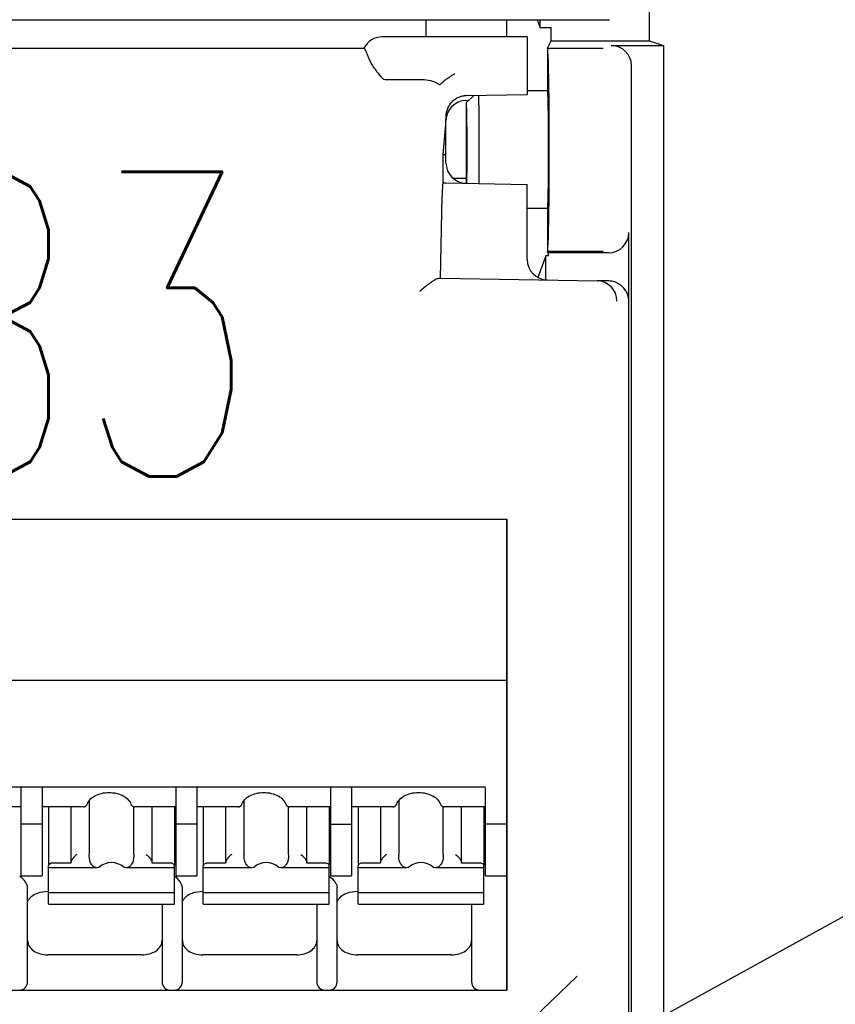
# Model space of a CAD drawing. Header units: millimetres. Extents: x -1 to 980, y -266 to 617.
# Tile 24 of 35: x 467 to 487, y 181 to 205. Entities that reach past the tile are written whole.
import ezdxf
from ezdxf import colors
from ezdxf.entities.mleader import LeaderData, LeaderLine
from ezdxf.math import Vec2, Vec3

# ---------------------------------------------------------------- set-up
doc = ezdxf.new("R2010")
doc.units = ezdxf.units.MM
doc.layers.get('0').update_dxf_attribs({"linetype": 'CONTINUOUS'})
for name, color, linetype in [('10', 3, 'CONTINUOUS'), ('11', 2, 'CONTINUOUS'), ('17', 6, 'CONTINUOUS'), ('19', 2, 'CONTINUOUS')]:
    doc.layers.add(name, color=color, linetype=linetype)
doc.styles.add('STANDARD1', font='romans.shx', dxfattribs={"width": 0.7, "bigfont": 'extfont.shx'})

# ---------------------------------------------------------------- blocks, each defined once
blk = doc.blocks.new('_OPEN30')
at = {"color": 0, "linetype": 'ByBlock'}
for p, q in [((-1, 0.2679), (0, 0)), ((0, 0), (-1, -0.2679)), ((0, 0), (-1, 0))]:
    blk.add_line(p, q, dxfattribs=at)

msp = doc.modelspace()

# ---------------------------------------------------------------- linework, layer by layer
at = {"layer": '10'}
for p, q in [((482.651, 224.386), (482.651, 204.483)), ((477.151, 205), (477.151, 204.576)), ((479.151, 204.576), (479.151, 205)), ((479.895, 205), (479.968, 204.801)), ((479.968, 204.801), (479.968, 205)), ((480.243, 204.801), (479.968, 204.801)), ((480.243, 204.483), (480.243, 204.801)), ((479.651, 204.576), (476.078, 204.576)), ((479.651, 204.576), (479.651, 203.16)), ((480.151, 204.3), (480.243, 204.483)), ((480.243, 204.483), (482.651, 204.483)), ((482.651, 204.483), (483.002, 204.366)), ((455.901, 204.3), (475.631, 204.3)), ((475.631, 204.3), (475.632, 204.3)), ((480.151, 204.3), (481.52, 204.3)), ((480.151, 204.3), (480.151, 203.25)), ((481.719, 204.366), (483.002, 204.366)), ((483.002, 204.366), (483.002, 166.281)), ((482.219, 166.781), (482.219, 203.867)), ((476.153, 203.523), (477.111, 203.523)), ((480.151, 203.25), (479.651, 203.25)), ((478.142, 203.131), (479.651, 203.16)), ((478.142, 203.009), (478.211, 203.01)), ((478.336, 203.135), (478.151, 202.95)), ((478.151, 202.95), (478.151, 200.972)), ((477.651, 201.472), (477.651, 202.518)), ((477.579, 201.68), (477.651, 202.422)), ((477.579, 201.68), (477.651, 201.68)), ((477.579, 200.98), (477.579, 201.68)), ((477.823, 201.095), (478.151, 201.095)), ((477.579, 200.98), (477.651, 200.98)), ((477.651, 200.98), (479.651, 200.945)), ((479.651, 199.091), (479.651, 200.945)), ((477.516, 198.637), (477.554, 200.652)), ((480.151, 200.35), (479.651, 200.35)), ((480.151, 200.35), (480.151, 199.3)), ((482.151, 100.5), (482.151, 199.756)), ((480.107, 199.181), (479.914, 198.652)), ((480.173, 199.181), (480.107, 199.181)), ((480.107, 198.594), (480.107, 199.181)), ((480.151, 199.3), (481.52, 199.3)), ((480.173, 199.256), (480.151, 199.3)), ((481.651, 199.256), (480.173, 199.256)), ((480.173, 199.181), (480.173, 199.256)), ((477.514, 198.636), (477.516, 198.637)), ((477.516, 198.637), (481.37, 198.57)), ((481.658, 198.565), (481.371, 198.57))]:
    msp.add_line(p, q, dxfattribs=at)
for centre, radius, start, end in [((476.078, 204.076), 0.5, 89.9988, 153.4289), ((486.147, 211.531), 12.847, 217.073, 217.3465), ((482.308, 208.606), 8.021, 217.3693, 217.5484), ((480.061, 206.878), 5.186, 217.5444, 218.0632), ((477.111, 203.471), 0.0524, 88.4401, 89.9814), ((478.151, 202.509), 0.5, 91, 178.9464), ((478.163, 202.045), 1.087, 91.0921, 91.53), ((478.151, 201.472), 0.5, 180, 269), ((480.151, 199.091), 0.5, 180, 269), ((481.361, 198.07), 0.5, 0.0479, 88.8055), ((481.65, 198.062), 0.503, 80.2913, 89.0441)]:
    msp.add_arc(centre, radius, start, end, dxfattribs=at)
for centre, major_axis, ratio, start_param, end_param in [((480.151, 201.8), (0, 2.5), 0.017455, -3.141593, 0), ((481.718, 203.866), (0.475, 0.158), 0.998478, -0.32105, 1.248833), ((480.151, 201.8), (0, 1.45), 0.017455, -3.141593, 0), ((481.65, 199.756), (0.475, -0.158), 0.998478, -1.248833, 0.32105), ((477.015, 198.646), (0.5, -0.009), 0.056888, -0.409454, -0.055869), ((480.862, 198.079), (0.696, 0.413), 0.382205, 0.551851, 0.554234), ((481.65, 198.065), (0.501, -0.009), 0.998629, 0.017429, 1.418333)]:
    msp.add_ellipse(centre, major_axis=major_axis, ratio=ratio, start_param=start_param, end_param=end_param, dxfattribs=at)
for points, knots in [([(475.632, 204.3), (475.634, 204.299), (475.638, 204.296), (475.644, 204.288), (475.651, 204.277), (475.659, 204.261), (475.668, 204.241), (475.683, 204.207), (475.704, 204.155), (475.735, 204.08), (475.775, 203.992), (475.827, 203.89), (475.87, 203.821), (475.897, 203.786)], [0, 0, 0, 0, 0.010589, 0.027149, 0.050439, 0.080707, 0.118045, 0.162489, 0.272712, 0.411313, 0.578251, 0.773879, 1, 1, 1, 1]), ([(475.978, 203.681), (475.989, 203.666), (476.013, 203.637), (476.043, 203.6), (476.07, 203.572), (476.1, 203.543), (476.131, 203.523), (476.153, 203.523)], [0, 0, 0, 0, 0.232233, 0.472047, 0.5957, 0.723178, 1, 1, 1, 1]), ([(477.113, 203.523), (477.182, 203.521), (477.286, 203.505), (477.409, 203.454), (477.464, 203.42), (477.488, 203.401)], [0, 0, 0, 0, 0.522224, 0.769325, 1, 1, 1, 1]), ([(477.87, 203.671), (477.851, 203.659), (477.813, 203.634), (477.739, 203.587), (477.655, 203.528), (477.579, 203.47), (477.529, 203.427), (477.508, 203.408), (477.498, 203.398)], [0, 0, 0, 0, 0.147492, 0.293553, 0.570879, 0.812025, 0.913561, 1, 1, 1, 1]), ([(477.488, 203.401), (477.489, 203.4), (477.491, 203.399), (477.494, 203.398), (477.496, 203.397), (477.498, 203.398), (477.498, 203.398)], [0, 0, 0, 0, 0.308337, 0.579871, 0.802642, 1, 1, 1, 1]), ([(477.652, 202.598), (477.653, 202.63), (477.66, 202.696), (477.685, 202.792), (477.727, 202.882), (477.784, 202.964), (477.856, 203.033), (477.941, 203.087), (478.034, 203.121), (478.101, 203.13), (478.134, 203.131)], [0, 0, 0, 0, 0.122968, 0.248229, 0.373324, 0.498481, 0.623747, 0.7491, 0.874521, 1, 1, 1, 1]), ([(478.467, 200.966), (478.469, 201.164), (478.471, 201.576), (478.471, 202.088), (478.469, 202.49), (478.466, 202.749), (478.463, 202.962), (478.46, 203.086), (478.459, 203.138)], [0, 0, 0, 0, 0.27378, 0.569237, 0.706794, 0.828287, 0.927671, 1, 1, 1, 1]), ([(478.165, 200.971), (478.167, 201.061), (478.169, 201.257), (478.171, 201.509), (478.171, 201.728), (478.171, 201.898), (478.171, 202.065), (478.17, 202.226), (478.168, 202.378), (478.167, 202.518), (478.165, 202.624), (478.164, 202.701), (478.162, 202.751), (478.161, 202.796), (478.16, 202.836), (478.158, 202.87), (478.157, 202.898), (478.156, 202.917), (478.155, 202.93), (478.154, 202.937), (478.153, 202.942), (478.153, 202.946), (478.152, 202.949), (478.151, 202.95), (478.151, 202.95)], [0, 0, 0, 0, 0.136126, 0.296991, 0.382353, 0.468517, 0.553586, 0.635691, 0.713023, 0.783882, 0.846709, 0.874671, 0.900122, 0.922922, 0.942946, 0.960084, 0.974244, 0.985348, 0.989736, 0.993341, 0.99616, 0.998193, 0.999451, 1, 1, 1, 1]), ([(477.651, 202.518), (477.651, 202.525), (477.651, 202.552), (477.652, 202.578), (477.652, 202.598)], [0, 0, 0, 0, 0.265114, 1, 1, 1, 1]), ([(477.579, 200.98), (477.578, 200.98), (477.577, 200.979), (477.576, 200.977), (477.574, 200.973), (477.573, 200.966), (477.57, 200.951), (477.567, 200.925), (477.564, 200.887), (477.561, 200.839), (477.558, 200.783), (477.556, 200.719), (477.555, 200.675), (477.554, 200.652)], [0, 0, 0, 0, 0.00746, 0.013711, 0.021937, 0.044551, 0.075481, 0.161872, 0.279483, 0.42572, 0.597264, 0.790169, 1, 1, 1, 1]), ([(477.474, 198.627), (477.467, 198.626), (477.454, 198.623), (477.423, 198.613), (477.381, 198.592), (477.326, 198.56), (477.266, 198.52), (477.203, 198.473), (477.115, 198.403), (477.049, 198.347), (477.006, 198.307)], [0, 0, 0, 0, 0.033618, 0.073212, 0.168397, 0.281304, 0.407982, 0.545334, 0.690983, 1, 1, 1, 1])]:
    msp.add_open_spline(points, degree=3, knots=knots, dxfattribs=at)
at = {"layer": '11'}
msp.add_line((414.623, 205), (481.679, 205), dxfattribs=at)
at = {"layer": '17'}
for p, q in [((455.876, 192.7), (479.151, 192.7)), ((479.151, 192.7), (479.151, 181.1)), ((479.151, 181.1), (479.151, 192.7)), ((479.151, 188.726), (455.501, 188.726)), ((456.272, 186.108), (478.622, 186.108)), ((467.196, 183.918), (467.196, 186.081)), ((467.706, 186.081), (467.706, 183.918)), ((471.006, 183.918), (471.006, 186.081)), ((471.516, 186.081), (471.516, 183.918)), ((474.816, 183.918), (474.816, 186.081)), ((475.326, 186.081), (475.326, 183.918)), ((478.626, 183.918), (478.626, 186.081)), ((468.868, 185.771), (468.868, 184.441)), ((472.678, 185.771), (472.678, 184.441)), ((476.488, 185.771), (476.488, 184.441)), ((467.196, 185.614), (466.178, 185.614)), ((468.723, 185.614), (467.706, 185.614)), ((467.866, 185.614), (467.866, 184.173)), ((468.416, 185.614), (468.416, 184.229)), ((468.723, 185.614), (468.742, 185.615)), ((468.742, 185.615), (468.765, 185.623)), ((468.765, 185.623), (468.779, 185.631)), ((468.779, 185.631), (468.796, 185.645)), ((468.779, 185.631), (468.779, 185.631)), ((468.796, 185.645), (468.813, 185.669)), ((468.813, 185.669), (468.818, 185.682)), ((468.818, 185.682), (468.818, 185.682)), ((469.894, 185.682), (469.894, 185.682)), ((469.926, 185.636), (469.933, 185.631)), ((469.955, 185.619), (469.976, 185.614)), ((469.964, 184.441), (469.964, 185.617)), ((469.969, 185.615), (469.988, 185.614)), ((469.976, 185.614), (469.988, 185.614)), ((471.006, 185.614), (469.988, 185.614)), ((470.416, 184.229), (470.416, 185.614)), ((470.966, 185.614), (470.966, 184.173)), ((472.533, 185.614), (471.516, 185.614)), ((471.676, 185.614), (471.676, 184.173)), ((472.226, 185.614), (472.226, 184.229)), ((472.623, 185.669), (472.628, 185.682)), ((472.628, 185.682), (472.628, 185.682)), ((473.704, 185.682), (473.704, 185.682)), ((473.736, 185.636), (473.743, 185.631)), ((473.765, 185.619), (473.786, 185.614)), ((473.774, 184.441), (473.774, 185.617)), ((473.779, 185.615), (473.798, 185.614)), ((473.786, 185.614), (473.798, 185.614)), ((474.816, 185.614), (473.798, 185.614)), ((474.226, 184.229), (474.226, 185.614)), ((474.776, 185.614), (474.776, 184.173)), ((476.343, 185.614), (475.326, 185.614)), ((475.486, 185.614), (475.486, 184.173)), ((476.036, 185.614), (476.036, 184.229)), ((476.433, 185.669), (476.438, 185.682)), ((476.438, 185.682), (476.438, 185.682)), ((477.514, 185.682), (477.514, 185.682)), ((477.546, 185.636), (477.553, 185.631)), ((477.575, 185.619), (477.596, 185.614)), ((477.584, 184.441), (477.584, 185.617)), ((477.589, 185.615), (477.608, 185.614)), ((477.596, 185.614), (477.608, 185.614)), ((478.626, 185.614), (477.608, 185.614)), ((478.036, 184.229), (478.036, 185.614)), ((478.586, 185.614), (478.586, 184.173)), ((467.706, 185.19), (467.196, 185.19)), ((471.516, 185.19), (471.006, 185.19)), ((474.816, 185.19), (475.326, 185.19)), ((479.151, 185.19), (478.626, 185.19)), ((467.866, 183.223), (467.866, 184.159)), ((469.061, 184.114), (467.866, 184.114)), ((468.416, 184.229), (467.966, 184.229)), ((469.108, 184.123), (469.061, 184.114)), ((469.771, 184.114), (469.724, 184.123)), ((470.966, 184.114), (469.771, 184.114)), ((470.866, 184.229), (470.416, 184.229)), ((470.966, 183.223), (470.966, 184.159)), ((471.676, 183.223), (471.676, 184.159)), ((472.871, 184.114), (471.676, 184.114)), ((472.226, 184.229), (471.776, 184.229)), ((472.918, 184.123), (472.871, 184.114)), ((473.581, 184.114), (473.534, 184.123)), ((474.776, 184.114), (473.581, 184.114)), ((474.676, 184.229), (474.226, 184.229)), ((474.776, 183.223), (474.776, 184.159)), ((475.486, 183.223), (475.486, 184.159)), ((476.681, 184.114), (475.486, 184.114)), ((476.036, 184.229), (475.586, 184.229)), ((476.728, 184.123), (476.681, 184.114)), ((477.391, 184.114), (477.344, 184.123)), ((478.586, 184.114), (477.391, 184.114)), ((478.486, 184.229), (478.036, 184.229)), ((478.586, 183.223), (478.586, 184.159)), ((467.196, 183.918), (467.706, 183.918)), ((471.006, 183.918), (471.516, 183.918)), ((474.816, 183.918), (475.326, 183.918)), ((478.626, 183.918), (479.151, 183.918)), ((467.351, 181.3), (467.351, 183.628)), ((471.161, 181.3), (471.161, 183.628)), ((474.971, 181.3), (474.971, 183.628)), ((467.851, 183.534), (467.866, 183.534)), ((470.966, 183.494), (467.866, 183.494)), ((471.661, 183.534), (471.676, 183.534)), ((474.776, 183.494), (471.676, 183.494)), ((475.471, 183.534), (475.486, 183.534)), ((478.586, 183.494), (475.486, 183.494)), ((467.866, 183.223), (467.875, 183.216)), ((467.875, 183.216), (470.957, 183.216)), ((470.661, 183.216), (470.661, 181.3)), ((470.957, 183.216), (470.966, 183.223)), ((471.676, 183.223), (471.685, 183.216)), ((471.685, 183.216), (474.767, 183.216)), ((474.471, 183.216), (474.471, 181.3)), ((474.767, 183.216), (474.776, 183.223)), ((475.486, 183.223), (475.495, 183.216)), ((475.495, 183.216), (478.577, 183.216)), ((478.281, 183.216), (478.281, 181.3)), ((478.577, 183.216), (478.586, 183.223)), ((470.161, 181.966), (467.851, 181.966)), ((473.971, 181.966), (471.661, 181.966)), ((477.781, 181.966), (475.471, 181.966)), ((455.501, 181.1), (479.151, 181.1)), ((455.501, 181.1), (479.151, 181.1))]:
    msp.add_line(p, q, dxfattribs=at)
for points in [[(469.894, 185.682), (469.894, 185.68), (469.903, 185.662), (469.913, 185.647), (469.926, 185.636)], [(469.933, 185.631), (469.935, 185.629), (469.955, 185.619)], [(472.557, 185.616), (472.562, 185.618), (472.57, 185.621)], [(472.57, 185.621), (472.579, 185.625), (472.587, 185.63), (472.589, 185.631)], [(472.589, 185.631), (472.606, 185.645), (472.623, 185.669)], [(473.704, 185.682), (473.704, 185.68), (473.713, 185.662), (473.723, 185.647), (473.736, 185.636)], [(473.743, 185.631), (473.745, 185.629), (473.765, 185.619)], [(476.367, 185.616), (476.372, 185.618), (476.38, 185.621)], [(476.38, 185.621), (476.389, 185.625), (476.397, 185.63), (476.399, 185.631)], [(476.399, 185.631), (476.416, 185.645), (476.433, 185.669)], [(477.514, 185.682), (477.514, 185.68), (477.523, 185.662), (477.533, 185.647), (477.546, 185.636)], [(477.553, 185.631), (477.555, 185.629), (477.575, 185.619)]]:
    msp.add_lwpolyline(points, dxfattribs=at)
for centre, radius, start, end in [((468.716, 185.725), 0.113, 292.3553, 301.5652), ((472.539, 185.687), 0.0733, 280.6299, 283.8654), ((472.526, 185.725), 0.113, 292.3553, 301.5652), ((476.349, 185.687), 0.0733, 280.6299, 283.8655), ((476.336, 185.725), 0.113, 292.3553, 301.5652), ((466.831, 183.459), 0.553, 51.6712, 54.0521), ((470.641, 183.459), 0.553, 51.6712, 54.0521), ((474.451, 183.459), 0.554, 51.677, 54.0544), ((467.151, 181.3), 0.2, 270, 0), ((470.861, 181.3), 0.2, 180, 270), ((470.961, 181.3), 0.2, 270, 0), ((474.671, 181.3), 0.2, 180, 270), ((474.771, 181.3), 0.2, 270, 0), ((478.481, 181.3), 0.2, 180, 270)]:
    msp.add_arc(centre, radius, start, end, dxfattribs=at)
for centre, start_param, end_param in [((469.416, 183.56), 5.687939, 6.878432), ((473.226, 183.56), 5.687939, 6.878432), ((477.036, 183.56), -0.595246, 0.595246)]:
    msp.add_ellipse(centre, major_axis=(0, 0.68), ratio=0.809289, start_param=start_param, end_param=end_param, dxfattribs=at)
for points, knots in [([(468.818, 185.682), (468.832, 185.722), (468.884, 185.802), (469.008, 185.893), (469.171, 185.954), (469.293, 185.967), (469.356, 185.967)], [0, 0, 0, 0, 0.195469, 0.433016, 0.706594, 1, 1, 1, 1]), ([(469.356, 185.967), (469.419, 185.967), (469.541, 185.954), (469.704, 185.893), (469.828, 185.802), (469.88, 185.722), (469.894, 185.682)], [0, 0, 0, 0, 0.293401, 0.56698, 0.804531, 1, 1, 1, 1]), ([(472.628, 185.682), (472.642, 185.722), (472.694, 185.802), (472.818, 185.893), (472.981, 185.954), (473.166, 185.975), (473.351, 185.954), (473.514, 185.893), (473.638, 185.802), (473.69, 185.722), (473.704, 185.682)], [0, 0, 0, 0, 0.097735, 0.216504, 0.353305, 0.499987, 0.646673, 0.783484, 0.902261, 1, 1, 1, 1]), ([(476.438, 185.682), (476.452, 185.722), (476.504, 185.802), (476.628, 185.893), (476.791, 185.954), (476.976, 185.975), (477.161, 185.954), (477.324, 185.893), (477.448, 185.802), (477.5, 185.722), (477.514, 185.682)], [0, 0, 0, 0, 0.097735, 0.216504, 0.353305, 0.499987, 0.646673, 0.783484, 0.902261, 1, 1, 1, 1]), ([(472.533, 185.614), (472.535, 185.614), (472.542, 185.614), (472.548, 185.615), (472.553, 185.615)], [0, 0, 0, 0, 0.285699, 1, 1, 1, 1]), ([(476.343, 185.614), (476.345, 185.614), (476.352, 185.614), (476.358, 185.615), (476.363, 185.615)], [0, 0, 0, 0, 0.285699, 1, 1, 1, 1]), ([(468.566, 184.441), (468.529, 184.415), (468.479, 184.367), (468.436, 184.3), (468.42, 184.259), (468.416, 184.238), (468.416, 184.229)], [0, 0, 0, 0, 0.505177, 0.770933, 0.894072, 1, 1, 1, 1]), ([(468.904, 184.229), (468.895, 184.244), (468.883, 184.278), (468.87, 184.349), (468.868, 184.405), (468.868, 184.441)], [0, 0, 0, 0, 0.232447, 0.501393, 1, 1, 1, 1]), ([(469.964, 184.441), (469.964, 184.405), (469.961, 184.349), (469.949, 184.278), (469.936, 184.244), (469.928, 184.229)], [0, 0, 0, 0, 0.498632, 0.767564, 1, 1, 1, 1]), ([(470.266, 184.441), (470.303, 184.415), (470.352, 184.367), (470.396, 184.3), (470.412, 184.259), (470.416, 184.238), (470.416, 184.229)], [0, 0, 0, 0, 0.505177, 0.770935, 0.894073, 1, 1, 1, 1]), ([(472.376, 184.441), (472.339, 184.415), (472.289, 184.367), (472.246, 184.3), (472.23, 184.259), (472.226, 184.238), (472.226, 184.229)], [0, 0, 0, 0, 0.505177, 0.770933, 0.894072, 1, 1, 1, 1]), ([(472.714, 184.229), (472.705, 184.244), (472.693, 184.278), (472.68, 184.349), (472.678, 184.405), (472.678, 184.441)], [0, 0, 0, 0, 0.232447, 0.501393, 1, 1, 1, 1]), ([(473.774, 184.441), (473.774, 184.405), (473.771, 184.349), (473.759, 184.278), (473.746, 184.244), (473.738, 184.229)], [0, 0, 0, 0, 0.498632, 0.767564, 1, 1, 1, 1]), ([(474.076, 184.441), (474.113, 184.415), (474.162, 184.367), (474.206, 184.3), (474.222, 184.259), (474.226, 184.238), (474.226, 184.229)], [0, 0, 0, 0, 0.505177, 0.770935, 0.894073, 1, 1, 1, 1]), ([(476.186, 184.441), (476.149, 184.415), (476.099, 184.367), (476.056, 184.3), (476.04, 184.259), (476.036, 184.238), (476.036, 184.229)], [0, 0, 0, 0, 0.505177, 0.770933, 0.894072, 1, 1, 1, 1]), ([(476.524, 184.229), (476.515, 184.244), (476.503, 184.278), (476.49, 184.349), (476.488, 184.405), (476.488, 184.441)], [0, 0, 0, 0, 0.232447, 0.501393, 1, 1, 1, 1]), ([(477.584, 184.441), (477.584, 184.405), (477.581, 184.349), (477.569, 184.278), (477.556, 184.244), (477.548, 184.229)], [0, 0, 0, 0, 0.498632, 0.767564, 1, 1, 1, 1]), ([(477.886, 184.441), (477.923, 184.415), (477.972, 184.367), (478.016, 184.3), (478.032, 184.259), (478.036, 184.238), (478.036, 184.229)], [0, 0, 0, 0, 0.505177, 0.770935, 0.894073, 1, 1, 1, 1]), ([(467.868, 184.173), (467.868, 184.172), (467.867, 184.167), (467.866, 184.163), (467.866, 184.159)], [0, 0, 0, 0, 0.263592, 1, 1, 1, 1]), ([(467.966, 184.229), (467.944, 184.229), (467.904, 184.221), (467.873, 184.19), (467.868, 184.173)], [0, 0, 0, 0, 0.548288, 1, 1, 1, 1]), ([(468.942, 184.173), (468.938, 184.177), (468.924, 184.195), (468.912, 184.214), (468.904, 184.229)], [0, 0, 0, 0, 0.255133, 1, 1, 1, 1]), ([(469.061, 184.114), (469.04, 184.115), (468.994, 184.125), (468.957, 184.155), (468.942, 184.173)], [0, 0, 0, 0, 0.474173, 1, 1, 1, 1]), ([(469.89, 184.173), (469.875, 184.155), (469.838, 184.125), (469.792, 184.115), (469.771, 184.114)], [0, 0, 0, 0, 0.525827, 1, 1, 1, 1]), ([(469.928, 184.229), (469.926, 184.224), (469.914, 184.205), (469.901, 184.186), (469.89, 184.173)], [0, 0, 0, 0, 0.245324, 1, 1, 1, 1]), ([(470.945, 184.202), (470.94, 184.206), (470.917, 184.223), (470.887, 184.229), (470.866, 184.229)], [0, 0, 0, 0, 0.231599, 1, 1, 1, 1]), ([(470.964, 184.173), (470.963, 184.176), (470.959, 184.187), (470.951, 184.196), (470.945, 184.202)], [0, 0, 0, 0, 0.2371, 1, 1, 1, 1]), ([(470.966, 184.159), (470.966, 184.163), (470.965, 184.167), (470.964, 184.172), (470.964, 184.173)], [0, 0, 0, 0, 0.736411, 1, 1, 1, 1]), ([(471.678, 184.173), (471.678, 184.172), (471.677, 184.167), (471.676, 184.163), (471.676, 184.159)], [0, 0, 0, 0, 0.263592, 1, 1, 1, 1]), ([(471.776, 184.229), (471.754, 184.229), (471.714, 184.221), (471.683, 184.19), (471.678, 184.173)], [0, 0, 0, 0, 0.548288, 1, 1, 1, 1]), ([(472.752, 184.173), (472.748, 184.177), (472.734, 184.195), (472.722, 184.214), (472.714, 184.229)], [0, 0, 0, 0, 0.255133, 1, 1, 1, 1]), ([(472.871, 184.114), (472.85, 184.115), (472.804, 184.125), (472.767, 184.155), (472.752, 184.173)], [0, 0, 0, 0, 0.474173, 1, 1, 1, 1]), ([(473.7, 184.173), (473.685, 184.155), (473.648, 184.125), (473.602, 184.115), (473.581, 184.114)], [0, 0, 0, 0, 0.525827, 1, 1, 1, 1]), ([(473.738, 184.229), (473.736, 184.224), (473.724, 184.205), (473.711, 184.186), (473.7, 184.173)], [0, 0, 0, 0, 0.245324, 1, 1, 1, 1]), ([(474.755, 184.202), (474.75, 184.206), (474.727, 184.223), (474.697, 184.229), (474.676, 184.229)], [0, 0, 0, 0, 0.231599, 1, 1, 1, 1]), ([(474.774, 184.173), (474.773, 184.176), (474.769, 184.187), (474.761, 184.196), (474.755, 184.202)], [0, 0, 0, 0, 0.2371, 1, 1, 1, 1]), ([(474.776, 184.159), (474.776, 184.163), (474.775, 184.167), (474.774, 184.172), (474.774, 184.173)], [0, 0, 0, 0, 0.736411, 1, 1, 1, 1]), ([(475.488, 184.173), (475.488, 184.172), (475.487, 184.167), (475.486, 184.163), (475.486, 184.159)], [0, 0, 0, 0, 0.263592, 1, 1, 1, 1]), ([(475.586, 184.229), (475.564, 184.229), (475.524, 184.221), (475.493, 184.19), (475.488, 184.173)], [0, 0, 0, 0, 0.548288, 1, 1, 1, 1]), ([(476.562, 184.173), (476.558, 184.177), (476.544, 184.195), (476.532, 184.214), (476.524, 184.229)], [0, 0, 0, 0, 0.255133, 1, 1, 1, 1]), ([(476.681, 184.114), (476.66, 184.115), (476.614, 184.125), (476.577, 184.155), (476.562, 184.173)], [0, 0, 0, 0, 0.474173, 1, 1, 1, 1]), ([(477.51, 184.173), (477.495, 184.155), (477.458, 184.125), (477.412, 184.115), (477.391, 184.114)], [0, 0, 0, 0, 0.525827, 1, 1, 1, 1]), ([(477.548, 184.229), (477.546, 184.224), (477.534, 184.205), (477.521, 184.186), (477.51, 184.173)], [0, 0, 0, 0, 0.245324, 1, 1, 1, 1]), ([(478.565, 184.202), (478.56, 184.206), (478.537, 184.223), (478.507, 184.229), (478.486, 184.229)], [0, 0, 0, 0, 0.231599, 1, 1, 1, 1]), ([(478.584, 184.173), (478.583, 184.176), (478.579, 184.187), (478.571, 184.196), (478.565, 184.202)], [0, 0, 0, 0, 0.2371, 1, 1, 1, 1]), ([(478.586, 184.159), (478.586, 184.163), (478.585, 184.167), (478.584, 184.172), (478.584, 184.173)], [0, 0, 0, 0, 0.736411, 1, 1, 1, 1]), ([(467.351, 183.628), (467.351, 183.639), (467.347, 183.664), (467.329, 183.714), (467.277, 183.797), (467.218, 183.859), (467.174, 183.893)], [0, 0, 0, 0, 0.104509, 0.225342, 0.488212, 1, 1, 1, 1]), ([(471.161, 183.628), (471.161, 183.639), (471.157, 183.664), (471.139, 183.714), (471.087, 183.797), (471.028, 183.859), (470.984, 183.893)], [0, 0, 0, 0, 0.104509, 0.225342, 0.488212, 1, 1, 1, 1]), ([(474.794, 183.893), (474.838, 183.859), (474.897, 183.797), (474.949, 183.714), (474.967, 183.664), (474.971, 183.639), (474.971, 183.628)], [0, 0, 0, 0, 0.511825, 0.774728, 0.895528, 1, 1, 1, 1]), ([(467.351, 183.239), (467.351, 183.261), (467.363, 183.313), (467.394, 183.355), (467.414, 183.376)], [0, 0, 0, 0, 0.429707, 1, 1, 1, 1]), ([(467.414, 183.376), (467.462, 183.428), (467.605, 183.509), (467.764, 183.534), (467.851, 183.534)], [0, 0, 0, 0, 0.447956, 1, 1, 1, 1]), ([(471.161, 183.239), (471.161, 183.261), (471.173, 183.313), (471.204, 183.355), (471.224, 183.376)], [0, 0, 0, 0, 0.429671, 1, 1, 1, 1]), ([(471.224, 183.376), (471.272, 183.428), (471.415, 183.509), (471.574, 183.534), (471.661, 183.534)], [0, 0, 0, 0, 0.447984, 1, 1, 1, 1]), ([(474.971, 183.239), (474.971, 183.261), (474.983, 183.313), (475.014, 183.355), (475.034, 183.376)], [0, 0, 0, 0, 0.429671, 1, 1, 1, 1]), ([(475.034, 183.376), (475.082, 183.428), (475.225, 183.509), (475.384, 183.534), (475.471, 183.534)], [0, 0, 0, 0, 0.447984, 1, 1, 1, 1]), ([(467.351, 182.32), (467.351, 182.297), (467.358, 182.249), (467.398, 182.157), (467.498, 182.057), (467.662, 181.983), (467.786, 181.966), (467.851, 181.966)], [0, 0, 0, 0, 0.103599, 0.210939, 0.44569, 0.712567, 1, 1, 1, 1]), ([(470.161, 181.966), (470.225, 181.966), (470.35, 181.983), (470.514, 182.057), (470.614, 182.157), (470.654, 182.249), (470.661, 182.297), (470.661, 182.32)], [0, 0, 0, 0, 0.287433, 0.55431, 0.789061, 0.896401, 1, 1, 1, 1]), ([(471.161, 182.32), (471.161, 182.297), (471.168, 182.249), (471.208, 182.157), (471.308, 182.057), (471.472, 181.983), (471.596, 181.966), (471.661, 181.966)], [0, 0, 0, 0, 0.103599, 0.210939, 0.44569, 0.712567, 1, 1, 1, 1]), ([(473.971, 181.966), (474.035, 181.966), (474.16, 181.983), (474.324, 182.057), (474.424, 182.157), (474.464, 182.249), (474.471, 182.297), (474.471, 182.32)], [0, 0, 0, 0, 0.287433, 0.55431, 0.789061, 0.896401, 1, 1, 1, 1]), ([(474.971, 182.32), (474.971, 182.297), (474.978, 182.249), (475.018, 182.157), (475.118, 182.057), (475.282, 181.983), (475.406, 181.966), (475.471, 181.966)], [0, 0, 0, 0, 0.103599, 0.210939, 0.44569, 0.712567, 1, 1, 1, 1]), ([(477.781, 181.966), (477.845, 181.966), (477.97, 181.983), (478.134, 182.057), (478.234, 182.157), (478.274, 182.249), (478.281, 182.297), (478.281, 182.32)], [0, 0, 0, 0, 0.287433, 0.55431, 0.789061, 0.896401, 1, 1, 1, 1])]:
    msp.add_open_spline(points, degree=3, knots=knots, dxfattribs=at)
for points in [[(468.742, 185.615), (468.748, 185.616), (468.753, 185.618), (468.759, 185.62)], [(472.557, 185.616), (472.561, 185.617), (472.565, 185.619), (472.569, 185.62)], [(476.367, 185.616), (476.371, 185.617), (476.375, 185.619), (476.379, 185.62)]]:
    msp.add_open_spline(points, degree=3, dxfattribs=at)

# ---------------------------------------------------------------- texts
at = {"layer": '19', "insert": (466.627, 197.501), "char_height": 7.5, "width": 1, "attachment_point": 5, "style": 'STANDARD1'}
msp.add_mtext('TB3', dxfattribs=at)

# ---------------------------------------------------------------- leaders
at = {"layer": '19'}
ml = msp.add_multileader_mtext('Standard', dxfattribs=at)
ml.set_content('\\A1;{\\Fromans,extfont|c128;\\W0.7;TB4}', color=256)
ml.set_leader_properties()
ml.set_arrow_properties(name='OPEN30')
ml.build(insert=Vec2(0, 0))
ml.multileader.update_dxf_attribs({"text_left_attachment_type": 6, "text_right_attachment_type": 6, "dogleg_length": 5.893, "arrow_head_size": 7})
ctx = ml.context
ctx.base_point, ctx.char_height, ctx.arrow_head_size, ctx.plane_origin = Vec3(506.027, 192.812), 7.5, 7, Vec3(547.442, 213.757)
ctx.left_attachment, ctx.right_attachment, ctx.text_align_type = 6, 6, 2
notes = []
notes.append((ctx, [(0, (1, 1, 0), (505.417, 192.812), (1, 0), 0.611, [(0, [(475.651, 176.426)], 0, [])])]))
ctx.mtext.insert, ctx.mtext.alignment, ctx.mtext.flow_direction = Vec3(521.527, 201.812), 3, 5
ml = msp.add_multileader_mtext('Standard', dxfattribs=at)
ml.set_content('\\A1;{\\Fromans,extfont|c128;\\W0.7;TB5}', color=256)
ml.set_leader_properties()
ml.set_arrow_properties(name='OPEN30')
ml.build(insert=Vec2(0, 0))
ml.multileader.update_dxf_attribs({"text_left_attachment_type": 6, "text_right_attachment_type": 6, "dogleg_length": 5.893, "arrow_head_size": 7})
ctx = ml.context
ctx.base_point, ctx.char_height, ctx.arrow_head_size, ctx.plane_origin = Vec3(505.33, 179.798), 7.5, 7, Vec3(547.442, 199.117)
ctx.left_attachment, ctx.right_attachment, ctx.text_align_type = 6, 6, 2
notes.append((ctx, [(0, (1, 1, 0), (504.719, 179.798), (1, 0), 0.611, [(0, [(475.651, 164.126)], 0, [])])]))
ctx.mtext.insert, ctx.mtext.alignment, ctx.mtext.flow_direction = Vec3(520.58, 188.798), 3, 5
for ctx, leaders in notes:
    for number, flags, end, landing, length, lines in leaders:
        leader = LeaderData()
        leader.index, (leader.has_last_leader_line, leader.has_dogleg_vector, leader.attachment_direction) = number, flags
        leader.last_leader_point, leader.dogleg_vector, leader.dogleg_length = Vec3(end), Vec3(landing), length
        for number, points, colour, breaks in lines:
            line = LeaderLine()
            line.index, line.vertices, line.color, line.breaks = number, Vec3.list(points), colors.encode_raw_color(colour), breaks
            leader.lines.append(line)
        ctx.leaders.append(leader)

doc.saveas('drawing.dxf')
